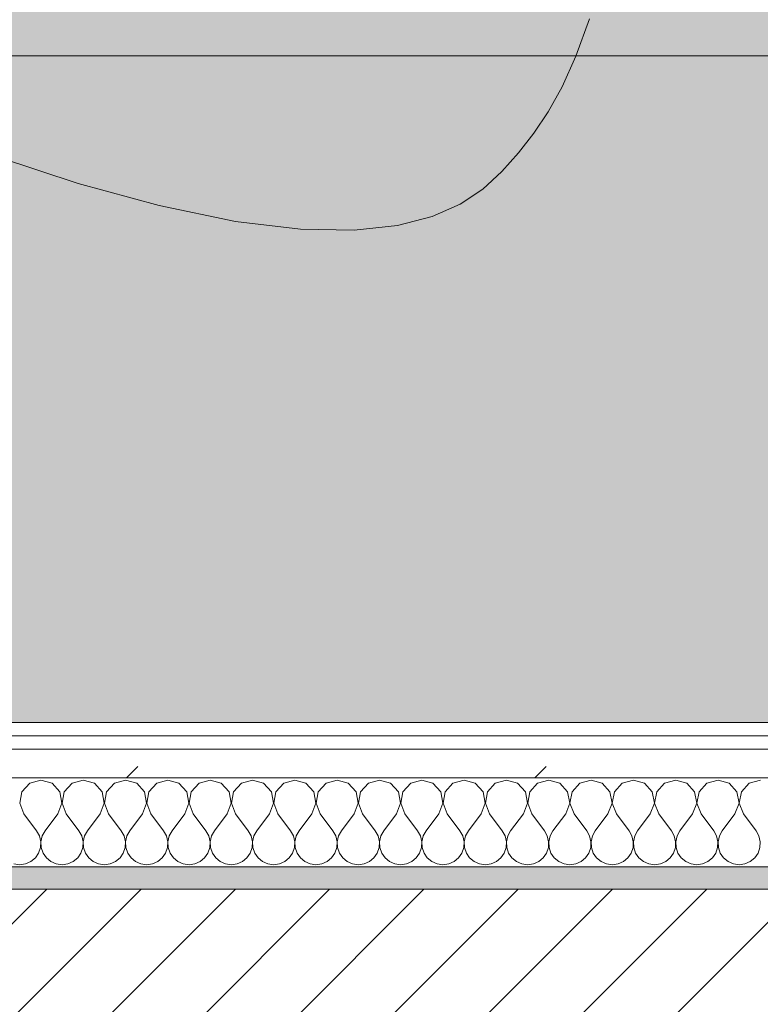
# Model space of a CAD drawing. Header units: millimetres. Extents: x -30280 to 19093, y -19247 to 4746.
# Tile 51 of 166: x -23448 to -23114, y -1256 to -813. Entities that reach past the tile are written whole.
import ezdxf
from ezdxf.enums import TextEntityAlignment as Align

# ---------------------------------------------------------------- set-up
doc = ezdxf.new("R2010")
doc.units = ezdxf.units.MM
doc.header["$MEASUREMENT"] = 0
doc.linetypes.add('Wipeout_Contour', pattern=[1000, 0, -1000])
for name, color, linetype in [('12_FAÇ_Façana', 7, 'Continuous'), ('Nuevo_05_AUX_Treball', 7, 'Continuous'), ('Nuevo_08_E_Envans secs', 7, 'Continuous'), ('Nuevo_09_EI_Mobiliari general', 7, 'Continuous')]:
    doc.layers.add(name, color=color, linetype=linetype)
for name, color, linetype, lineweight, true_color in [('12_FAÇ_Façana_Pluma_Nº__176', 7, 'Continuous', 15, 0x93a0c6), ('Nuevo_05_AUX_Treball_Pluma_Nº__3', 7, 'Continuous', 5, 0xa4a4a4), ('Nuevo_08_E_Envans secs_Pluma_Nº__102', 7, 'Continuous', 5, 0xcccccc), ('Nuevo_08_E_Envans secs_Pluma_Nº__171', 171, 'Continuous', 13, 0xaaaaff), ('Nuevo_08_E_Envans secs_Pluma_Nº__177', 7, 'Continuous', 15, 0xf7e046)]:
    doc.layers.add(name, color=color, linetype=linetype, lineweight=lineweight, true_color=true_color)
for name, color, linetype, lineweight in [('12_FAÇ_Façana_Pluma_Nº__2', 8, 'Continuous', 5), ('12_FAÇ_Façana_Pluma_Nº__7', 7, 'Continuous', 5), ('Nuevo_08_E_Envans secs_Pluma_Nº__1', 7, 'Continuous', 5), ('Nuevo_09_EI_Mobiliari general_Pluma_Nº__1', 7, 'Continuous', 5), ('Nuevo_Sellos de Zona Archicad_Pluma_Nº__1', 7, 'Continuous', 5)]:
    doc.layers.add(name, color=color, linetype=linetype, lineweight=lineweight)
doc.styles.add('Estilo_Generado_1', font='txt')
pattern_1 = [(45, (0, 0), (-183.8478, 183.8478), [195, -65]), (45, (7e-14, 183.85), (-183.8478, 183.8478), [195, -65])]

# ---------------------------------------------------------------- blocks, each defined once
blk = doc.blocks.new('Planta 1_Office-descans_1_1', base_point=(-21810.76, 369.94))
at = {"layer": 'Nuevo_05_AUX_Treball', "linetype": 'Continuous', "lineweight": 0, "true_color": 0xfee7e7}
blk.add_hatch(color=7, dxfattribs=at).paths.add_polyline_path([(-27904.85, 1554.85), (-27904.85, -1128.98), (-25366.43, -1128.98), (-25366.43, -1193.98), (-25366.43, -1208.98), (-24166.43, -1208.98), (-24166.43, -1193.98), (-24166.43, -1128.98), (-20233.93, -1128.98), (-20233.93, -1193.98), (-20233.93, -1208.98), (-19033.93, -1208.98), (-19033.93, -1193.98), (-19033.93, -1128.98), (-18136.43, -1128.98), (-18136.43, -1193.98), (-16936.43, -1193.98), (-16936.43, -1128.98), (-16136.43, -1128.98), (-16136.43, 1554.85), (-16930.05, 1554.85), (-16930.05, 1630.85), (-26863.49, 1630.85), (-26863.49, 1554.85)])
at = {"layer": 'Nuevo_05_AUX_Treball_Pluma_Nº__3', "color": 253, "linetype": 'Continuous', "lineweight": 5, "true_color": 0xa4a4a4, "flags": 128}
blk.add_lwpolyline([(-27904.85, 1554.85), (-27904.85, -1128.98), (-25366.43, -1128.98), (-25366.43, -1193.98), (-25366.43, -1208.98), (-24166.43, -1208.98), (-24166.43, -1193.98), (-24166.43, -1128.98), (-20233.93, -1128.98), (-20233.93, -1193.98), (-20233.93, -1208.98), (-19033.93, -1208.98), (-19033.93, -1193.98), (-19033.93, -1128.98), (-18136.43, -1128.98), (-18136.43, -1193.98), (-16936.43, -1193.98), (-16936.43, -1128.98), (-16136.43, -1128.98), (-16136.43, 1554.85), (-16930.05, 1554.85), (-16930.05, 1630.85), (-26863.49, 1630.85), (-26863.49, 1554.85)], close=True, dxfattribs=at)
at = {"layer": 'Nuevo_Sellos de Zona Archicad_Pluma_Nº__1', "color": 7, "lineweight": 5, "style": 'Estilo_Generado_1'}
for tag, p in [('ROOM_NAME', (-21810.76, 311.79)), ('ROOM_NUMBER', (-21810.76, 87.39)), ('ROOM_AREA', (-21810.76, -139.98))]:
    blk.add_attdef(tag, text='', height=120, dxfattribs=at).set_placement(p, align=Align.TOP_LEFT)
blk = doc.blocks.new('Muro_14_1', base_point=(-24166.43, -1193.98))
at = {"layer": '12_FAÇ_Façana_Pluma_Nº__176', "linetype": 'Continuous', "lineweight": 0, "true_color": 0x495063}
blk.add_hatch(color=251, dxfattribs=at).paths.add_polyline_path([(-24166.43, -1193.98), (-24166.43, -1203.98), (-21871.11, -1203.98), (-21871.11, -1193.97)])
at = {"layer": '12_FAÇ_Façana_Pluma_Nº__2', "linetype": 'Continuous', "lineweight": 5}
h = blk.add_hatch(dxfattribs=at)
h.set_pattern_fill('Ceramic_0001', color=8, style=0, pattern_type=2)
h.set_pattern_definition([(45, (0, 0), (-21.213203, 21.213203), [])])
h.paths.add_polyline_path([(-24166.43, -1418.98), (-21871.11, -1418.98), (-21871.11, -1203.98), (-24166.43, -1203.98)])
at = {"layer": '12_FAÇ_Façana_Pluma_Nº__7', "color": 7, "linetype": 'Continuous', "lineweight": 5}
blk.add_line((-21871.11, -1203.98), (-24166.43, -1203.98), dxfattribs=at)
at = {"layer": '12_FAÇ_Façana_Pluma_Nº__7', "color": 7, "linetype": 'Continuous', "lineweight": 5, "flags": 128}
blk.add_lwpolyline([(-21871.11, -1193.98), (-24166.43, -1193.98)], dxfattribs=at)
blk = doc.blocks.new('*X450')
at = {"layer": 'Nuevo_08_E_Envans secs_Pluma_Nº__102', "color": 254, "linetype": 'Continuous', "lineweight": 5, "true_color": 0xcccccc}
for p, q in [((-23443.1, -1156.35), (-23446.61, -1160.19)), ((-23438.1, -1154.93), (-23443.1, -1156.35)), ((-23433.09, -1156.35), (-23438.1, -1154.93)), ((-23429.58, -1160.19), (-23433.09, -1156.35)), ((-23424.05, -1156.35), (-23427.57, -1160.19)), ((-23419.05, -1154.93), (-23424.05, -1156.35)), ((-23414.04, -1156.35), (-23419.05, -1154.93)), ((-23410.53, -1160.19), (-23414.04, -1156.35)), ((-23405.01, -1156.35), (-23408.52, -1160.19)), ((-23400, -1154.93), (-23405.01, -1156.35)), ((-23394.99, -1156.35), (-23400, -1154.93)), ((-23391.48, -1160.19), (-23394.99, -1156.35)), ((-23385.96, -1156.35), (-23389.47, -1160.19)), ((-23380.95, -1154.93), (-23385.96, -1156.35)), ((-23375.95, -1156.35), (-23380.95, -1154.93)), ((-23372.43, -1160.19), (-23375.95, -1156.35)), ((-23366.91, -1156.35), (-23370.42, -1160.19)), ((-23361.9, -1154.93), (-23366.91, -1156.35)), ((-23356.9, -1156.35), (-23361.9, -1154.93)), ((-23353.39, -1160.19), (-23356.9, -1156.35)), ((-23347.86, -1156.35), (-23351.38, -1160.19)), ((-23342.86, -1154.93), (-23347.86, -1156.35)), ((-23337.85, -1156.35), (-23342.86, -1154.93)), ((-23334.34, -1160.19), (-23337.85, -1156.35)), ((-23328.82, -1156.35), (-23332.33, -1160.19)), ((-23323.81, -1154.93), (-23328.82, -1156.35)), ((-23318.8, -1156.35), (-23323.81, -1154.93)), ((-23315.29, -1160.19), (-23318.8, -1156.35)), ((-23309.77, -1156.35), (-23313.28, -1160.19)), ((-23304.76, -1154.93), (-23309.77, -1156.35)), ((-23299.75, -1156.35), (-23304.76, -1154.93)), ((-23296.24, -1160.19), (-23299.75, -1156.35)), ((-23290.72, -1156.35), (-23294.23, -1160.19)), ((-23285.71, -1154.93), (-23290.72, -1156.35)), ((-23280.71, -1156.35), (-23285.71, -1154.93)), ((-23277.2, -1160.19), (-23280.71, -1156.35)), ((-23271.67, -1156.35), (-23275.19, -1160.19)), ((-23266.67, -1154.93), (-23271.67, -1156.35)), ((-23261.66, -1156.35), (-23266.67, -1154.93)), ((-23258.15, -1160.19), (-23261.66, -1156.35)), ((-23252.63, -1156.35), (-23256.14, -1160.19)), ((-23247.62, -1154.93), (-23252.63, -1156.35)), ((-23242.61, -1156.35), (-23247.62, -1154.93)), ((-23239.1, -1160.19), (-23242.61, -1156.35)), ((-23233.58, -1156.35), (-23237.09, -1160.19)), ((-23228.57, -1154.93), (-23233.58, -1156.35)), ((-23223.56, -1156.35), (-23228.57, -1154.93)), ((-23220.05, -1160.19), (-23223.56, -1156.35)), ((-23214.53, -1156.35), (-23218.04, -1160.19)), ((-23209.52, -1154.93), (-23214.53, -1156.35)), ((-23204.52, -1156.35), (-23209.52, -1154.93)), ((-23201.01, -1160.19), (-23204.52, -1156.35)), ((-23195.48, -1156.35), (-23198.99, -1160.19)), ((-23190.48, -1154.93), (-23195.48, -1156.35)), ((-23185.47, -1156.35), (-23190.48, -1154.93)), ((-23181.96, -1160.19), (-23185.47, -1156.35)), ((-23176.44, -1156.35), (-23179.95, -1160.19)), ((-23171.43, -1154.93), (-23176.44, -1156.35)), ((-23166.42, -1156.35), (-23171.43, -1154.93)), ((-23162.91, -1160.19), (-23166.42, -1156.35)), ((-23157.39, -1156.35), (-23160.9, -1160.19)), ((-23152.38, -1154.93), (-23157.39, -1156.35)), ((-23147.37, -1156.35), (-23152.38, -1154.93)), ((-23143.86, -1160.19), (-23147.37, -1156.35)), ((-23138.34, -1156.35), (-23141.85, -1160.19)), ((-23133.33, -1154.93), (-23138.34, -1156.35)), ((-23128.33, -1156.35), (-23133.33, -1154.93)), ((-23124.81, -1160.19), (-23128.33, -1156.35)), ((-23119.29, -1156.35), (-23122.8, -1160.19)), ((-23114.29, -1154.93), (-23119.29, -1156.35)), ((-23446.61, -1160.19), (-23447.58, -1165.31)), ((-23428.61, -1165.31), (-23429.58, -1160.19)), ((-23427.57, -1160.19), (-23428.53, -1165.31)), ((-23409.56, -1165.31), (-23410.53, -1160.19)), ((-23408.52, -1160.19), (-23409.49, -1165.31)), ((-23390.51, -1165.31), (-23391.48, -1160.19)), ((-23389.47, -1160.19), (-23390.44, -1165.31)), ((-23371.47, -1165.31), (-23372.43, -1160.19)), ((-23370.42, -1160.19), (-23371.39, -1165.31)), ((-23352.42, -1165.31), (-23353.39, -1160.19)), ((-23351.38, -1160.19), (-23352.34, -1165.31)), ((-23333.37, -1165.31), (-23334.34, -1160.19)), ((-23332.33, -1160.19), (-23333.29, -1165.31)), ((-23314.32, -1165.31), (-23315.29, -1160.19)), ((-23313.28, -1160.19), (-23314.25, -1165.31)), ((-23295.28, -1165.31), (-23296.24, -1160.19)), ((-23294.23, -1160.19), (-23295.2, -1165.31)), ((-23276.23, -1165.31), (-23277.2, -1160.19)), ((-23275.19, -1160.19), (-23276.15, -1165.31)), ((-23257.18, -1165.31), (-23258.15, -1160.19)), ((-23256.14, -1160.19), (-23257.1, -1165.31)), ((-23238.13, -1165.31), (-23239.1, -1160.19)), ((-23237.09, -1160.19), (-23238.06, -1165.31)), ((-23219.09, -1165.31), (-23220.05, -1160.19)), ((-23218.04, -1160.19), (-23219.01, -1165.31)), ((-23200.04, -1165.31), (-23201.01, -1160.19)), ((-23198.99, -1160.19), (-23199.96, -1165.31)), ((-23180.99, -1165.31), (-23181.96, -1160.19)), ((-23179.95, -1160.19), (-23180.91, -1165.31)), ((-23161.94, -1165.31), (-23162.91, -1160.19)), ((-23160.9, -1160.19), (-23161.87, -1165.31)), ((-23142.9, -1165.31), (-23143.86, -1160.19)), ((-23141.85, -1160.19), (-23142.82, -1165.31)), ((-23123.85, -1165.31), (-23124.81, -1160.19)), ((-23122.8, -1160.19), (-23123.77, -1165.31)), ((-23447.58, -1165.31), (-23445.71, -1170.17)), ((-23430.48, -1170.17), (-23428.61, -1165.31)), ((-23428.53, -1165.31), (-23426.67, -1170.17)), ((-23411.43, -1170.17), (-23409.56, -1165.31)), ((-23409.49, -1165.31), (-23407.62, -1170.17)), ((-23392.38, -1170.17), (-23390.51, -1165.31)), ((-23390.44, -1165.31), (-23388.57, -1170.17)), ((-23373.33, -1170.17), (-23371.47, -1165.31)), ((-23371.39, -1165.31), (-23369.52, -1170.17)), ((-23354.29, -1170.17), (-23352.42, -1165.31)), ((-23352.34, -1165.31), (-23350.48, -1170.17)), ((-23335.24, -1170.17), (-23333.37, -1165.31)), ((-23333.29, -1165.31), (-23331.43, -1170.17)), ((-23316.19, -1170.17), (-23314.32, -1165.31)), ((-23314.25, -1165.31), (-23312.38, -1170.17)), ((-23297.14, -1170.17), (-23295.28, -1165.31)), ((-23295.2, -1165.31), (-23293.33, -1170.17)), ((-23278.1, -1170.17), (-23276.23, -1165.31)), ((-23276.15, -1165.31), (-23274.29, -1170.17)), ((-23259.05, -1170.17), (-23257.18, -1165.31)), ((-23257.1, -1165.31), (-23255.24, -1170.17)), ((-23240, -1170.17), (-23238.13, -1165.31)), ((-23238.06, -1165.31), (-23236.19, -1170.17)), ((-23220.95, -1170.17), (-23219.09, -1165.31)), ((-23219.01, -1165.31), (-23217.14, -1170.17)), ((-23201.9, -1170.17), (-23200.04, -1165.31)), ((-23199.96, -1165.31), (-23198.1, -1170.17)), ((-23182.86, -1170.17), (-23180.99, -1165.31)), ((-23180.91, -1165.31), (-23179.05, -1170.17)), ((-23163.81, -1170.17), (-23161.94, -1165.31)), ((-23161.87, -1165.31), (-23160, -1170.17)), ((-23144.76, -1170.17), (-23142.9, -1165.31)), ((-23142.82, -1165.31), (-23140.95, -1170.17)), ((-23125.71, -1170.17), (-23123.85, -1165.31)), ((-23123.77, -1165.31), (-23121.9, -1170.17)), ((-23445.71, -1170.17), (-23440, -1177.79)), ((-23430.48, -1170.17), (-23436.19, -1177.79)), ((-23426.67, -1170.17), (-23420.95, -1177.79)), ((-23411.43, -1170.17), (-23417.14, -1177.79)), ((-23407.62, -1170.17), (-23401.9, -1177.79)), ((-23392.38, -1170.17), (-23398.1, -1177.79)), ((-23388.57, -1170.17), (-23382.86, -1177.79)), ((-23373.33, -1170.17), (-23379.05, -1177.79)), ((-23369.52, -1170.17), (-23363.81, -1177.79)), ((-23354.29, -1170.17), (-23360, -1177.79)), ((-23350.48, -1170.17), (-23344.76, -1177.79)), ((-23335.24, -1170.17), (-23340.95, -1177.79)), ((-23331.43, -1170.17), (-23325.71, -1177.79)), ((-23316.19, -1170.17), (-23321.9, -1177.79)), ((-23312.38, -1170.17), (-23306.67, -1177.79)), ((-23297.14, -1170.17), (-23302.86, -1177.79)), ((-23293.33, -1170.17), (-23287.62, -1177.79)), ((-23278.1, -1170.17), (-23283.81, -1177.79)), ((-23274.29, -1170.17), (-23268.57, -1177.79)), ((-23259.05, -1170.17), (-23264.76, -1177.79)), ((-23255.24, -1170.17), (-23249.52, -1177.79)), ((-23240, -1170.17), (-23245.71, -1177.79)), ((-23236.19, -1170.17), (-23230.48, -1177.79)), ((-23220.95, -1170.17), (-23226.67, -1177.79)), ((-23217.14, -1170.17), (-23211.43, -1177.79)), ((-23201.9, -1170.17), (-23207.62, -1177.79)), ((-23198.1, -1170.17), (-23192.38, -1177.79)), ((-23182.86, -1170.17), (-23188.57, -1177.79)), ((-23179.05, -1170.17), (-23173.33, -1177.79)), ((-23163.81, -1170.17), (-23169.52, -1177.79)), ((-23160, -1170.17), (-23154.29, -1177.79)), ((-23144.76, -1170.17), (-23150.48, -1177.79)), ((-23140.95, -1170.17), (-23135.24, -1177.79)), ((-23125.71, -1170.17), (-23131.43, -1177.79)), ((-23121.9, -1170.17), (-23116.19, -1177.79)), ((-23438.73, -1180.08), (-23440, -1177.79)), ((-23436.19, -1177.79), (-23437.46, -1180.08)), ((-23419.68, -1180.08), (-23420.95, -1177.79)), ((-23417.14, -1177.79), (-23418.41, -1180.08)), ((-23400.63, -1180.08), (-23401.9, -1177.79)), ((-23398.1, -1177.79), (-23399.37, -1180.08)), ((-23381.59, -1180.08), (-23382.86, -1177.79)), ((-23379.05, -1177.79), (-23380.32, -1180.08)), ((-23362.54, -1180.08), (-23363.81, -1177.79)), ((-23360, -1177.79), (-23361.27, -1180.08)), ((-23343.49, -1180.08), (-23344.76, -1177.79)), ((-23340.95, -1177.79), (-23342.22, -1180.08)), ((-23324.44, -1180.08), (-23325.71, -1177.79)), ((-23321.9, -1177.79), (-23323.18, -1180.08)), ((-23305.4, -1180.08), (-23306.67, -1177.79)), ((-23302.86, -1177.79), (-23304.13, -1180.08)), ((-23286.35, -1180.08), (-23287.62, -1177.79)), ((-23283.81, -1177.79), (-23285.08, -1180.08)), ((-23267.3, -1180.08), (-23268.57, -1177.79)), ((-23264.76, -1177.79), (-23266.03, -1180.08)), ((-23248.25, -1180.08), (-23249.52, -1177.79)), ((-23245.71, -1177.79), (-23246.99, -1180.08)), ((-23229.2, -1180.08), (-23230.48, -1177.79)), ((-23226.67, -1177.79), (-23227.94, -1180.08)), ((-23210.16, -1180.08), (-23211.43, -1177.79)), ((-23207.62, -1177.79), (-23208.89, -1180.08)), ((-23191.11, -1180.08), (-23192.38, -1177.79)), ((-23188.57, -1177.79), (-23189.84, -1180.08)), ((-23172.06, -1180.08), (-23173.33, -1177.79)), ((-23169.52, -1177.79), (-23170.8, -1180.08)), ((-23153.01, -1180.08), (-23154.29, -1177.79)), ((-23150.48, -1177.79), (-23151.75, -1180.08)), ((-23133.97, -1180.08), (-23135.24, -1177.79)), ((-23131.43, -1177.79), (-23132.7, -1180.08)), ((-23114.92, -1180.08), (-23116.19, -1177.79)), ((-23438.13, -1182.64), (-23438.73, -1180.08)), ((-23438.26, -1185.27), (-23438.13, -1182.64)), ((-23437.46, -1180.08), (-23438.06, -1182.64)), ((-23438.06, -1182.64), (-23437.93, -1185.27)), ((-23419.09, -1182.64), (-23419.68, -1180.08)), ((-23419.21, -1185.27), (-23419.09, -1182.64)), ((-23418.41, -1180.08), (-23419.01, -1182.64)), ((-23419.01, -1182.64), (-23418.88, -1185.27)), ((-23400.04, -1182.64), (-23400.63, -1180.08)), ((-23400.17, -1185.27), (-23400.04, -1182.64)), ((-23399.37, -1180.08), (-23399.96, -1182.64)), ((-23399.96, -1182.64), (-23399.83, -1185.27)), ((-23380.99, -1182.64), (-23381.59, -1180.08)), ((-23381.12, -1185.27), (-23380.99, -1182.64)), ((-23380.32, -1180.08), (-23380.91, -1182.64)), ((-23380.91, -1182.64), (-23380.79, -1185.27)), ((-23361.94, -1182.64), (-23362.54, -1180.08)), ((-23362.07, -1185.27), (-23361.94, -1182.64)), ((-23361.27, -1180.08), (-23361.87, -1182.64)), ((-23361.87, -1182.64), (-23361.74, -1185.27)), ((-23342.9, -1182.64), (-23343.49, -1180.08)), ((-23343.02, -1185.27), (-23342.9, -1182.64)), ((-23342.22, -1180.08), (-23342.82, -1182.64)), ((-23342.82, -1182.64), (-23342.69, -1185.27)), ((-23323.85, -1182.64), (-23324.44, -1180.08)), ((-23323.98, -1185.27), (-23323.85, -1182.64)), ((-23323.18, -1180.08), (-23323.77, -1182.64)), ((-23323.77, -1182.64), (-23323.64, -1185.27)), ((-23304.8, -1182.64), (-23305.4, -1180.08)), ((-23304.93, -1185.27), (-23304.8, -1182.64)), ((-23304.13, -1180.08), (-23304.72, -1182.64)), ((-23304.72, -1182.64), (-23304.6, -1185.27)), ((-23285.75, -1182.64), (-23286.35, -1180.08)), ((-23285.88, -1185.27), (-23285.75, -1182.64)), ((-23285.08, -1180.08), (-23285.68, -1182.64)), ((-23285.68, -1182.64), (-23285.55, -1185.27)), ((-23266.71, -1182.64), (-23267.3, -1180.08)), ((-23266.83, -1185.27), (-23266.71, -1182.64)), ((-23266.03, -1180.08), (-23266.63, -1182.64)), ((-23266.63, -1182.64), (-23266.5, -1185.27)), ((-23247.66, -1182.64), (-23248.25, -1180.08)), ((-23247.78, -1185.27), (-23247.66, -1182.64)), ((-23246.99, -1180.08), (-23247.58, -1182.64)), ((-23247.58, -1182.64), (-23247.45, -1185.27)), ((-23228.61, -1182.64), (-23229.2, -1180.08)), ((-23228.74, -1185.27), (-23228.61, -1182.64)), ((-23227.94, -1180.08), (-23228.53, -1182.64)), ((-23228.53, -1182.64), (-23228.41, -1185.27)), ((-23209.56, -1182.64), (-23210.16, -1180.08)), ((-23209.69, -1185.27), (-23209.56, -1182.64)), ((-23208.89, -1180.08), (-23209.49, -1182.64)), ((-23209.49, -1182.64), (-23209.36, -1185.27)), ((-23190.51, -1182.64), (-23191.11, -1180.08)), ((-23190.64, -1185.27), (-23190.51, -1182.64)), ((-23189.84, -1180.08), (-23190.44, -1182.64)), ((-23190.44, -1182.64), (-23190.31, -1185.27)), ((-23171.47, -1182.64), (-23172.06, -1180.08)), ((-23171.59, -1185.27), (-23171.47, -1182.64)), ((-23170.8, -1180.08), (-23171.39, -1182.64)), ((-23171.39, -1182.64), (-23171.26, -1185.27)), ((-23152.42, -1182.64), (-23153.01, -1180.08)), ((-23152.55, -1185.27), (-23152.42, -1182.64)), ((-23151.75, -1180.08), (-23152.34, -1182.64)), ((-23152.34, -1182.64), (-23152.22, -1185.27)), ((-23133.37, -1182.64), (-23133.97, -1180.08)), ((-23133.5, -1185.27), (-23133.37, -1182.64)), ((-23132.7, -1180.08), (-23133.29, -1182.64)), ((-23133.29, -1182.64), (-23133.17, -1185.27)), ((-23114.32, -1182.64), (-23114.92, -1180.08)), ((-23114.45, -1185.27), (-23114.32, -1182.64)), ((-23439.1, -1187.76), (-23438.26, -1185.27)), ((-23437.93, -1185.27), (-23437.09, -1187.76)), ((-23420.05, -1187.76), (-23419.21, -1185.27)), ((-23418.88, -1185.27), (-23418.04, -1187.76)), ((-23401.01, -1187.76), (-23400.17, -1185.27)), ((-23399.83, -1185.27), (-23398.99, -1187.76)), ((-23381.96, -1187.76), (-23381.12, -1185.27)), ((-23380.79, -1185.27), (-23379.95, -1187.76)), ((-23362.91, -1187.76), (-23362.07, -1185.27)), ((-23361.74, -1185.27), (-23360.9, -1187.76)), ((-23343.86, -1187.76), (-23343.02, -1185.27)), ((-23342.69, -1185.27), (-23341.85, -1187.76)), ((-23324.81, -1187.76), (-23323.98, -1185.27)), ((-23323.64, -1185.27), (-23322.8, -1187.76)), ((-23305.77, -1187.76), (-23304.93, -1185.27)), ((-23304.6, -1185.27), (-23303.76, -1187.76)), ((-23286.72, -1187.76), (-23285.88, -1185.27)), ((-23285.55, -1185.27), (-23284.71, -1187.76)), ((-23267.67, -1187.76), (-23266.83, -1185.27)), ((-23266.5, -1185.27), (-23265.66, -1187.76)), ((-23248.62, -1187.76), (-23247.78, -1185.27)), ((-23247.45, -1185.27), (-23246.61, -1187.76)), ((-23229.58, -1187.76), (-23228.74, -1185.27)), ((-23228.41, -1185.27), (-23227.57, -1187.76)), ((-23210.53, -1187.76), (-23209.69, -1185.27)), ((-23209.36, -1185.27), (-23208.52, -1187.76)), ((-23191.48, -1187.76), (-23190.64, -1185.27)), ((-23190.31, -1185.27), (-23189.47, -1187.76)), ((-23172.43, -1187.76), (-23171.59, -1185.27)), ((-23171.26, -1185.27), (-23170.42, -1187.76)), ((-23153.39, -1187.76), (-23152.55, -1185.27)), ((-23152.22, -1185.27), (-23151.38, -1187.76)), ((-23134.34, -1187.76), (-23133.5, -1185.27)), ((-23133.17, -1185.27), (-23132.33, -1187.76)), ((-23115.29, -1187.76), (-23114.45, -1185.27)), ((-23445.02, -1192.66), (-23442.61, -1191.6)), ((-23442.61, -1191.6), (-23440.59, -1189.92)), ((-23440.59, -1189.92), (-23439.1, -1187.76)), ((-23437.09, -1187.76), (-23435.6, -1189.92)), ((-23435.6, -1189.92), (-23433.58, -1191.6)), ((-23433.58, -1191.6), (-23431.17, -1192.66)), ((-23425.97, -1192.66), (-23423.56, -1191.6)), ((-23423.56, -1191.6), (-23421.54, -1189.92)), ((-23421.54, -1189.92), (-23420.05, -1187.76)), ((-23418.04, -1187.76), (-23416.55, -1189.92)), ((-23416.55, -1189.92), (-23414.53, -1191.6)), ((-23414.53, -1191.6), (-23412.13, -1192.66)), ((-23406.92, -1192.66), (-23404.52, -1191.6)), ((-23404.52, -1191.6), (-23402.49, -1189.92)), ((-23402.49, -1189.92), (-23401.01, -1187.76)), ((-23398.99, -1187.76), (-23397.51, -1189.92)), ((-23397.51, -1189.92), (-23395.48, -1191.6)), ((-23395.48, -1191.6), (-23393.08, -1192.66)), ((-23387.87, -1192.66), (-23385.47, -1191.6)), ((-23385.47, -1191.6), (-23383.45, -1189.92)), ((-23383.45, -1189.92), (-23381.96, -1187.76)), ((-23379.95, -1187.76), (-23378.46, -1189.92)), ((-23378.46, -1189.92), (-23376.44, -1191.6)), ((-23376.44, -1191.6), (-23374.03, -1192.66)), ((-23368.83, -1192.66), (-23366.42, -1191.6)), ((-23366.42, -1191.6), (-23364.4, -1189.92)), ((-23364.4, -1189.92), (-23362.91, -1187.76)), ((-23360.9, -1187.76), (-23359.41, -1189.92)), ((-23359.41, -1189.92), (-23357.39, -1191.6)), ((-23357.39, -1191.6), (-23354.98, -1192.66)), ((-23349.78, -1192.66), (-23347.37, -1191.6)), ((-23347.37, -1191.6), (-23345.35, -1189.92)), ((-23345.35, -1189.92), (-23343.86, -1187.76)), ((-23341.85, -1187.76), (-23340.36, -1189.92)), ((-23340.36, -1189.92), (-23338.34, -1191.6)), ((-23338.34, -1191.6), (-23335.94, -1192.66)), ((-23330.73, -1192.66), (-23328.33, -1191.6)), ((-23328.33, -1191.6), (-23326.3, -1189.92)), ((-23326.3, -1189.92), (-23324.81, -1187.76)), ((-23322.8, -1187.76), (-23321.32, -1189.92)), ((-23321.32, -1189.92), (-23319.29, -1191.6)), ((-23319.29, -1191.6), (-23316.89, -1192.66)), ((-23311.68, -1192.66), (-23309.28, -1191.6)), ((-23309.28, -1191.6), (-23307.26, -1189.92)), ((-23307.26, -1189.92), (-23305.77, -1187.76)), ((-23303.76, -1187.76), (-23302.27, -1189.92)), ((-23302.27, -1189.92), (-23300.25, -1191.6)), ((-23300.25, -1191.6), (-23297.84, -1192.66)), ((-23292.64, -1192.66), (-23290.23, -1191.6)), ((-23290.23, -1191.6), (-23288.21, -1189.92)), ((-23288.21, -1189.92), (-23286.72, -1187.76)), ((-23284.71, -1187.76), (-23283.22, -1189.92)), ((-23283.22, -1189.92), (-23281.2, -1191.6)), ((-23281.2, -1191.6), (-23278.79, -1192.66)), ((-23273.59, -1192.66), (-23271.18, -1191.6)), ((-23271.18, -1191.6), (-23269.16, -1189.92)), ((-23269.16, -1189.92), (-23267.67, -1187.76)), ((-23265.66, -1187.76), (-23264.17, -1189.92)), ((-23264.17, -1189.92), (-23262.15, -1191.6)), ((-23262.15, -1191.6), (-23259.75, -1192.66)), ((-23254.54, -1192.66), (-23252.14, -1191.6)), ((-23252.14, -1191.6), (-23250.11, -1189.92)), ((-23250.11, -1189.92), (-23248.62, -1187.76)), ((-23246.61, -1187.76), (-23245.13, -1189.92)), ((-23245.13, -1189.92), (-23243.1, -1191.6)), ((-23243.1, -1191.6), (-23240.7, -1192.66)), ((-23235.49, -1192.66), (-23233.09, -1191.6)), ((-23233.09, -1191.6), (-23231.06, -1189.92)), ((-23231.06, -1189.92), (-23229.58, -1187.76)), ((-23227.57, -1187.76), (-23226.08, -1189.92)), ((-23226.08, -1189.92), (-23224.05, -1191.6)), ((-23224.05, -1191.6), (-23221.65, -1192.66)), ((-23216.45, -1192.66), (-23214.04, -1191.6)), ((-23214.04, -1191.6), (-23212.02, -1189.92)), ((-23212.02, -1189.92), (-23210.53, -1187.76)), ((-23208.52, -1187.76), (-23207.03, -1189.92)), ((-23207.03, -1189.92), (-23205.01, -1191.6)), ((-23205.01, -1191.6), (-23202.6, -1192.66)), ((-23197.4, -1192.66), (-23194.99, -1191.6)), ((-23194.99, -1191.6), (-23192.97, -1189.92)), ((-23192.97, -1189.92), (-23191.48, -1187.76)), ((-23189.47, -1187.76), (-23187.98, -1189.92)), ((-23187.98, -1189.92), (-23185.96, -1191.6)), ((-23185.96, -1191.6), (-23183.55, -1192.66)), ((-23178.35, -1192.66), (-23175.95, -1191.6)), ((-23175.95, -1191.6), (-23173.92, -1189.92)), ((-23173.92, -1189.92), (-23172.43, -1187.76)), ((-23170.42, -1187.76), (-23168.94, -1189.92)), ((-23168.94, -1189.92), (-23166.91, -1191.6)), ((-23166.91, -1191.6), (-23164.51, -1192.66)), ((-23159.3, -1192.66), (-23156.9, -1191.6)), ((-23156.9, -1191.6), (-23154.87, -1189.92)), ((-23154.87, -1189.92), (-23153.39, -1187.76)), ((-23151.38, -1187.76), (-23149.89, -1189.92)), ((-23149.89, -1189.92), (-23147.86, -1191.6)), ((-23147.86, -1191.6), (-23145.46, -1192.66)), ((-23140.25, -1192.66), (-23137.85, -1191.6)), ((-23137.85, -1191.6), (-23135.83, -1189.92)), ((-23135.83, -1189.92), (-23134.34, -1187.76)), ((-23132.33, -1187.76), (-23130.84, -1189.92)), ((-23130.84, -1189.92), (-23128.82, -1191.6)), ((-23128.82, -1191.6), (-23126.41, -1192.66)), ((-23121.21, -1192.66), (-23118.8, -1191.6)), ((-23118.8, -1191.6), (-23116.78, -1189.92)), ((-23116.78, -1189.92), (-23115.29, -1187.76)), ((-23450.22, -1192.66), (-23447.62, -1193.02)), ((-23447.62, -1193.02), (-23445.02, -1192.66)), ((-23431.17, -1192.66), (-23428.57, -1193.02)), ((-23428.57, -1193.02), (-23425.97, -1192.66)), ((-23412.13, -1192.66), (-23409.52, -1193.02)), ((-23409.52, -1193.02), (-23406.92, -1192.66)), ((-23393.08, -1192.66), (-23390.48, -1193.02)), ((-23390.48, -1193.02), (-23387.87, -1192.66)), ((-23374.03, -1192.66), (-23371.43, -1193.02)), ((-23371.43, -1193.02), (-23368.83, -1192.66)), ((-23354.98, -1192.66), (-23352.38, -1193.02)), ((-23352.38, -1193.02), (-23349.78, -1192.66)), ((-23335.94, -1192.66), (-23333.33, -1193.02)), ((-23333.33, -1193.02), (-23330.73, -1192.66)), ((-23316.89, -1192.66), (-23314.29, -1193.02)), ((-23314.29, -1193.02), (-23311.68, -1192.66)), ((-23297.84, -1192.66), (-23295.24, -1193.02)), ((-23295.24, -1193.02), (-23292.64, -1192.66)), ((-23278.79, -1192.66), (-23276.19, -1193.02)), ((-23276.19, -1193.02), (-23273.59, -1192.66)), ((-23259.75, -1192.66), (-23257.14, -1193.02)), ((-23257.14, -1193.02), (-23254.54, -1192.66)), ((-23240.7, -1192.66), (-23238.1, -1193.02)), ((-23238.1, -1193.02), (-23235.49, -1192.66)), ((-23221.65, -1192.66), (-23219.05, -1193.02)), ((-23219.05, -1193.02), (-23216.45, -1192.66)), ((-23202.6, -1192.66), (-23200, -1193.02)), ((-23200, -1193.02), (-23197.4, -1192.66)), ((-23183.55, -1192.66), (-23180.95, -1193.02)), ((-23180.95, -1193.02), (-23178.35, -1192.66)), ((-23164.51, -1192.66), (-23161.9, -1193.02)), ((-23161.9, -1193.02), (-23159.3, -1192.66)), ((-23145.46, -1192.66), (-23142.86, -1193.02)), ((-23142.86, -1193.02), (-23140.25, -1192.66)), ((-23126.41, -1192.66), (-23123.81, -1193.02)), ((-23123.81, -1193.02), (-23121.21, -1192.66))]:
    blk.add_line(p, q, dxfattribs=at)
blk = doc.blocks.new('Muro_115_1', base_point=(-24166.43, -1128.98))
at = {"layer": 'Nuevo_08_E_Envans secs_Pluma_Nº__1', "color": 7, "linetype": 'Continuous', "lineweight": 5, "flags": 128}
blk.add_lwpolyline([(-24166.43, -1193.98), (-21871.11, -1193.98)], dxfattribs=at)
at = {"color": 254, "linetype": 'Wipeout_Contour', "lineweight": 0, "ltscale": 88916.989092}
blk.add_wipeout([(-20233.93, -1128.98), (-24166.43, -1128.98), (-24166.43, -1134.98), (-20233.93, -1134.98)], dxfattribs=at).dxf.layer = 'Nuevo_08_E_Envans secs'
at = {"color": 254, "linetype": 'Wipeout_Contour', "lineweight": 0, "ltscale": 88920.19573}
blk.add_wipeout([(-20233.93, -1140.98), (-24166.43, -1140.98), (-24166.43, -1153.98), (-20233.93, -1153.98)], dxfattribs=at).dxf.layer = 'Nuevo_08_E_Envans secs'
at = {"layer": 'Nuevo_08_E_Envans secs_Pluma_Nº__171', "linetype": 'Continuous', "lineweight": 13, "true_color": 0xaaaaff}
h = blk.add_hatch(dxfattribs=at)
h.set_pattern_fill('Panellat_HPL_0001', color=161, style=0, pattern_type=2)
h.set_pattern_definition(pattern_1)
h.paths.add_polyline_path([(-20233.93, -1128.98), (-24166.43, -1128.98), (-24166.43, -1134.98), (-20233.93, -1134.98)])
at = {"layer": 'Nuevo_08_E_Envans secs_Pluma_Nº__177', "linetype": 'Continuous', "lineweight": 15, "true_color": 0xf7e046}
h = blk.add_hatch(dxfattribs=at)
h.set_pattern_fill('Panellat_HPL_0001', color=53, style=0, pattern_type=2)
h.set_pattern_definition(pattern_1)
h.paths.add_polyline_path([(-20233.93, -1140.98), (-24166.43, -1140.98), (-24166.43, -1153.98), (-20233.93, -1153.98)])
at = {"layer": 'Nuevo_08_E_Envans secs_Pluma_Nº__1', "color": 7, "linetype": 'Continuous', "lineweight": 5}
for p, q in [((-20233.93, -1134.98), (-24166.43, -1134.98)), ((-20233.93, -1140.98), (-24166.43, -1140.98)), ((-20233.93, -1153.98), (-24166.43, -1153.98))]:
    blk.add_line(p, q, dxfattribs=at)
at = {"layer": 'Nuevo_08_E_Envans secs_Pluma_Nº__1', "color": 7, "linetype": 'Continuous', "lineweight": 5, "flags": 128}
blk.add_lwpolyline([(-20233.93, -1128.98), (-24166.43, -1128.98)], dxfattribs=at)
at = {"layer": 'Nuevo_08_E_Envans secs', "color": 7, "lineweight": 20}
blk.add_blockref('*X450', (0, 0), dxfattribs=at)
blk = doc.blocks.new('Silla Composite 03 27')
at = {"layer": 'Nuevo_09_EI_Mobiliari general_Pluma_Nº__1', "color": 7, "linetype": 'Continuous', "lineweight": 5, "flags": 128}
blk.add_lwpolyline([(0.77, 137.15), (1.94, 119.24), (3.89, 104.35), (6.57, 91.73), (9.98, 80.63), (14.07, 70.29), (18.81, 59.95), (24.8, 49.92), (32.63, 40.48), (43.04, 31.61), (56.79, 23.24), (74.87, 15.65), (98.23, 9.08), (127.2, 4.04), (162.11, 1.01), (200, 0), (237.89, 1.01), (272.8, 4.04), (301.77, 9.08), (325.13, 15.65), (343.21, 23.24), (356.97, 31.61)], dxfattribs=at)
blk = doc.blocks.new('Forjado_7_1', base_point=(-18136.43, -1128.98))
at = {"layer": 'Nuevo_09_EI_Mobiliari general', "linetype": 'Continuous', "lineweight": 0, "true_color": 0xffffff}
blk.add_hatch(color=7, dxfattribs=at).paths.add_polyline_path([(-18136.43, -1128.98), (-18136.43, -828.98), (-24166.43, -828.98), (-24166.43, -1128.98)])
at = {"layer": 'Nuevo_09_EI_Mobiliari general_Pluma_Nº__1', "color": 7, "linetype": 'Continuous', "lineweight": 5, "flags": 128}
blk.add_lwpolyline([(-18136.43, -1128.98), (-18136.43, -828.98), (-24166.43, -828.98), (-24166.43, -1128.98)], close=True, dxfattribs=at)

msp = doc.modelspace()

# ---------------------------------------------------------------- linework, layer by layer
at = {"layer": 'Nuevo_05_AUX_Treball', "color": 7, "linetype": 'Continuous', "lineweight": 0, "true_color": 0xfee7e7, "flags": 128}
msp.add_lwpolyline([(-27904.85, 1554.85), (-27904.85, -1128.98), (-25366.43, -1128.98), (-25366.43, -1193.98), (-25366.43, -1208.98), (-24166.43, -1208.98), (-24166.43, -1193.98), (-24166.43, -1128.98), (-20233.93, -1128.98), (-20233.93, -1193.98), (-20233.93, -1208.98), (-19033.93, -1208.98), (-19033.93, -1193.98), (-19033.93, -1128.98), (-18136.43, -1128.98), (-18136.43, -1193.98), (-16936.43, -1193.98), (-16936.43, -1128.98), (-16136.43, -1128.98), (-16136.43, 1554.85), (-16930.05, 1554.85), (-16930.05, 1630.85), (-26863.49, 1630.85), (-26863.49, 1554.85)], close=True, dxfattribs=at)

# ---------------------------------------------------------------- block references
at = {"layer": '12_FAÇ_Façana', "color": 7, "lineweight": 20}
msp.add_blockref('Muro_14_1', (-24166.43, -1193.98), dxfattribs=at)
at = {"layer": 'Nuevo_05_AUX_Treball', "color": 7, "linetype": 'Continuous', "lineweight": 5}
msp.add_blockref('Planta 1_Office-descans_1_1', (-21810.76, 369.94), dxfattribs=at)
at = {"layer": 'Nuevo_09_EI_Mobiliari general_Pluma_Nº__1', "color": 7, "linetype": 'Continuous', "lineweight": 5, "xscale": -1, "zscale": 1000, "rotation": 343.3007557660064}
msp.add_blockref('Silla Composite 03 27', (-23229.81, -943.91), dxfattribs=at)

# ---------------------------------------------------------------- next in the draw order: block references
at = {"layer": 'Nuevo_08_E_Envans secs', "color": 7, "lineweight": 20}
msp.add_blockref('Muro_115_1', (-24166.43, -1128.98), dxfattribs=at)

# ---------------------------------------------------------------- next in the draw order: block references
at = {"layer": 'Nuevo_09_EI_Mobiliari general', "color": 7, "linetype": 'Continuous', "lineweight": 5}
msp.add_blockref('Forjado_7_1', (-18136.43, -1128.98), dxfattribs=at)

doc.saveas('drawing.dxf')
